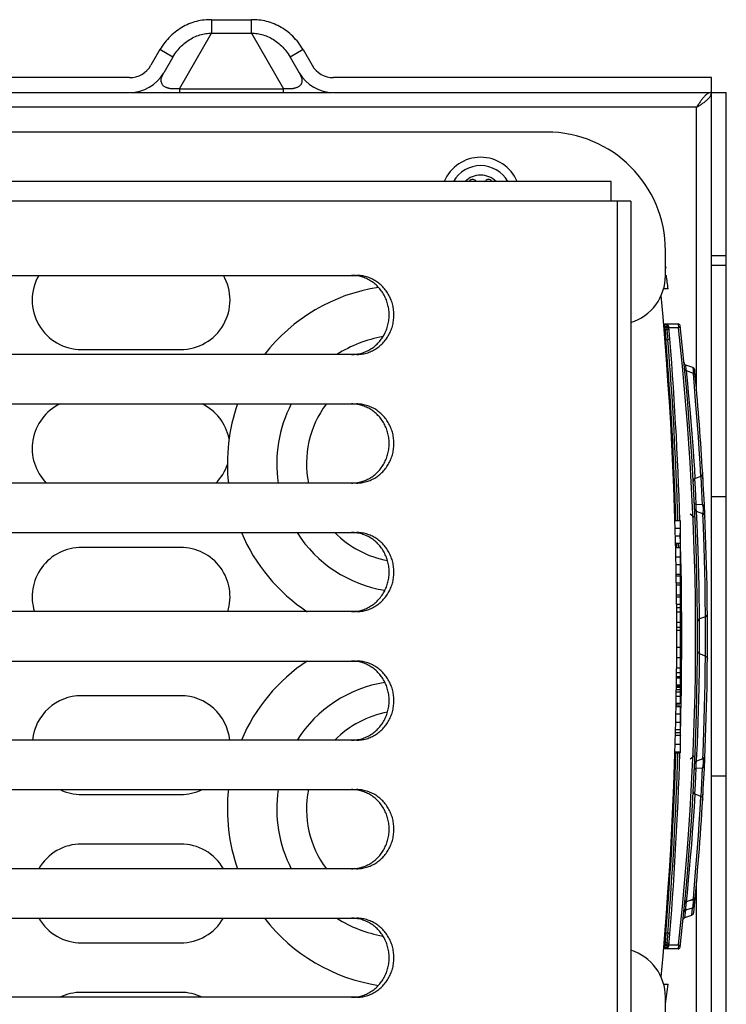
# Model space of a CAD drawing. Extents: x 0 to 594, y 0 to 420.
# Tile 23 of 55: x 279 to 293, y 368 to 388. Entities that reach past the tile are written whole.
import ezdxf

# ---------------------------------------------------------------- set-up
doc = ezdxf.new("R2010")
doc.units = 0
doc.header["$LTSCALE"] = 32.67
doc.layers.get('0').update_dxf_attribs({"linetype": 'CONTINUOUS'})
doc.layers.add('DATUM_AXIS', color=7, linetype='CONTINUOUS')
doc.layers.add('ROUNDS', color=7, linetype='CONTINUOUS')

msp = doc.modelspace()

# ---------------------------------------------------------------- linework, layer by layer
at = {"color": 7, "linetype": 'CONTINUOUS'}
for p, q in [((282.682, 387.584), (282.682, 387.312)), ((282.682, 387.584), (283.486, 387.584)), ((283.486, 387.312), (283.486, 387.584)), ((282.033, 386.187), (282.682, 387.312)), ((282.682, 387.312), (283.486, 387.312)), ((283.486, 387.312), (284.136, 386.187)), ((281.638, 386.979), (281.455, 386.662)), ((281.898, 386.829), (281.638, 386.979)), ((284.53, 386.979), (284.27, 386.829)), ((284.53, 386.979), (284.713, 386.662)), ((281.898, 386.829), (281.715, 386.512)), ((284.27, 386.829), (284.453, 386.512)), ((281.022, 386.412), (274.307, 386.412)), ((292.784, 386.412), (285.146, 386.412)), ((292.784, 337.812), (292.784, 386.412)), ((282.033, 386.187), (282.033, 386.112)), ((282.033, 386.187), (284.136, 386.187)), ((284.136, 386.112), (284.136, 386.187)), ((274.307, 386.112), (281.022, 386.112)), ((281.045, 386.112), (285.123, 386.112)), ((285.146, 386.112), (293.084, 386.112)), ((293.084, 338.112), (293.084, 386.112)), ((292.484, 385.812), (274.307, 385.812)), ((292.504, 385.843), (292.484, 385.812)), ((292.484, 385.812), (292.516, 385.832)), ((292.484, 380.078), (292.484, 385.812)), ((292.516, 385.832), (292.547, 385.852)), ((289.454, 385.312), (277.554, 385.312)), ((292.784, 382.812), (293.084, 382.812)), ((293.084, 382.612), (292.784, 382.612)), ((291.854, 382.412), (291.874, 382.412)), ((291.818, 381.432), (292.11, 381.432)), ((292.11, 381.432), (292.115, 381.352)), ((292.115, 381.352), (291.924, 381.352)), ((292.155, 381.356), (292.115, 381.352)), ((280.054, 380.912), (282.054, 380.912)), ((292.406, 380.549), (292.269, 380.599)), ((292.28, 380.479), (292.279, 380.483)), ((292.306, 380.226), (292.281, 380.479)), ((292.418, 380.429), (292.281, 380.479)), ((292.44, 380.168), (292.418, 380.429)), ((292.323, 380.043), (292.306, 380.226)), ((292.465, 379.872), (292.44, 380.168)), ((292.353, 379.707), (292.323, 380.043)), ((292.483, 379.638), (292.465, 379.872)), ((292.374, 379.459), (292.353, 379.707)), ((292.501, 379.39), (292.483, 379.638)), ((292.394, 379.206), (292.374, 379.459)), ((292.519, 379.14), (292.501, 379.39)), ((292.413, 378.964), (292.394, 379.206)), ((292.535, 378.906), (292.519, 379.14)), ((292.428, 378.745), (292.413, 378.964)), ((292.553, 378.611), (292.535, 378.906)), ((292.445, 378.487), (292.428, 378.745)), ((292.568, 378.348), (292.553, 378.611)), ((292.456, 378.307), (292.445, 378.487)), ((292.615, 378.275), (292.605, 378.445)), ((292.568, 378.348), (292.456, 378.307)), ((292.591, 378.039), (292.574, 378.348)), ((292.604, 377.774), (292.591, 378.039)), ((292.478, 377.778), (292.469, 377.952)), ((292.604, 377.774), (292.478, 377.778)), ((292.784, 377.94), (293.084, 377.94)), ((292.357, 377.59), (292.437, 377.529)), ((292.48, 377.641), (292.479, 377.65)), ((292.612, 377.592), (292.484, 377.638)), ((292.496, 377.385), (292.484, 377.638)), ((292.613, 377.614), (292.611, 377.592)), ((292.623, 377.33), (292.612, 377.592)), ((292.625, 377.584), (292.63, 377.586)), ((292.048, 377.452), (292.154, 377.452)), ((292.154, 377.452), (292.154, 376.999)), ((292.503, 377.202), (292.496, 377.385)), ((292.052, 377.303), (292.154, 377.303)), ((292.516, 376.865), (292.503, 377.202)), ((292.636, 376.919), (292.623, 377.33)), ((292.057, 377.147), (292.154, 377.147)), ((292.06, 376.999), (292.154, 376.999)), ((282.054, 376.912), (280.054, 376.912)), ((292.063, 376.912), (292.154, 376.912)), ((292.154, 376.912), (292.154, 373.76)), ((292.523, 376.617), (292.516, 376.865)), ((292.643, 376.676), (292.636, 376.919)), ((292.067, 376.723), (292.154, 376.723)), ((292.53, 376.365), (292.523, 376.617)), ((292.649, 376.425), (292.643, 376.676)), ((292.07, 376.563), (292.154, 376.563)), ((292.654, 376.182), (292.649, 376.425)), ((292.074, 376.371), (292.154, 376.371)), ((292.074, 376.339), (292.154, 376.339)), ((292.076, 376.196), (292.154, 376.196)), ((292.535, 376.124), (292.53, 376.365)), ((292.659, 375.861), (292.654, 376.182)), ((292.077, 376.152), (292.154, 376.152)), ((292.538, 375.905), (292.535, 376.124)), ((292.079, 375.952), (292.154, 375.952)), ((292.08, 375.913), (292.154, 375.913)), ((292.542, 375.646), (292.538, 375.905)), ((292.663, 375.54), (292.659, 375.861)), ((292.081, 375.76), (292.154, 375.76)), ((292.082, 375.693), (292.154, 375.693)), ((292.083, 375.61), (292.154, 375.61)), ((292.543, 375.466), (292.542, 375.646)), ((292.084, 375.397), (292.154, 375.397)), ((292.663, 375.51), (292.543, 375.466)), ((292.663, 375.51), (292.663, 375.54)), ((292.084, 375.297), (292.154, 375.297)), ((292.084, 375.238), (292.154, 375.238)), ((292.084, 374.891), (292.154, 374.891)), ((292.083, 374.684), (292.154, 374.684)), ((292.663, 374.714), (292.543, 374.758)), ((292.66, 374.451), (292.663, 374.714)), ((292.081, 374.472), (292.154, 374.472)), ((292.656, 374.155), (292.66, 374.451)), ((292.079, 374.273), (292.154, 374.273)), ((292.08, 374.302), (292.154, 374.302)), ((292.08, 374.277), (292.154, 374.277)), ((292.081, 374.383), (292.154, 374.383)), ((292.076, 374.036), (292.154, 374.036)), ((292.077, 374.086), (292.154, 374.086)), ((292.078, 374.13), (292.154, 374.13)), ((292.078, 374.127), (292.154, 374.127)), ((292.078, 374.114), (292.154, 374.114)), ((292.652, 373.92), (292.656, 374.155)), ((282.054, 373.912), (280.054, 373.912)), ((292.074, 373.903), (292.154, 373.903)), ((292.076, 373.988), (292.154, 373.988)), ((292.646, 373.671), (292.652, 373.92)), ((292.071, 373.693), (292.154, 373.693)), ((292.072, 373.76), (292.154, 373.76)), ((292.154, 373.693), (292.154, 372.754)), ((292.64, 373.422), (292.646, 373.671)), ((292.068, 373.545), (292.154, 373.545)), ((292.633, 373.189), (292.64, 373.422)), ((292.06, 373.227), (292.154, 373.227)), ((292.064, 373.376), (292.154, 373.376)), ((292.058, 373.112), (292.154, 373.112)), ((292.059, 373.17), (292.154, 373.17)), ((292.5, 372.943), (292.508, 373.152)), ((292.617, 372.751), (292.633, 373.189)), ((292.052, 372.929), (292.154, 372.929)), ((292.047, 372.754), (292.154, 372.754)), ((292.048, 372.779), (292.154, 372.779)), ((292.357, 372.634), (292.437, 372.695)), ((292.612, 372.632), (292.484, 372.586)), ((292.612, 372.632), (292.617, 372.751)), ((292.63, 372.638), (292.625, 372.64)), ((292.461, 372.12), (292.478, 372.446)), ((292.478, 372.564), (292.481, 372.584)), ((292.478, 372.446), (292.604, 372.45)), ((292.589, 372.142), (292.604, 372.45)), ((293.084, 372.284), (292.784, 372.284)), ((292.45, 371.921), (292.461, 372.12)), ((292.574, 371.875), (292.589, 372.142)), ((280.054, 371.912), (282.054, 371.912)), ((292.44, 371.663), (292.456, 371.917)), ((292.568, 371.876), (292.456, 371.917)), ((292.553, 371.613), (292.568, 371.876)), ((292.605, 371.78), (292.615, 371.95)), ((292.607, 371.819), (292.608, 371.826)), ((292.428, 371.48), (292.44, 371.663)), ((292.535, 371.317), (292.553, 371.613)), ((292.404, 371.143), (292.428, 371.48)), ((292.519, 371.083), (292.535, 371.317)), ((292.385, 370.895), (292.404, 371.143)), ((292.501, 370.833), (292.519, 371.083)), ((282.054, 370.912), (280.054, 370.912)), ((292.364, 370.643), (292.385, 370.895)), ((292.483, 370.584), (292.501, 370.833)), ((292.343, 370.401), (292.364, 370.643)), ((292.465, 370.35), (292.483, 370.584)), ((292.323, 370.182), (292.343, 370.401)), ((292.428, 369.913), (292.465, 370.35)), ((292.298, 369.923), (292.323, 370.182)), ((292.484, 338.412), (292.484, 370.146)), ((292.281, 369.745), (292.298, 369.923)), ((292.418, 369.795), (292.428, 369.913)), ((292.265, 369.584), (292.401, 369.62)), ((292.418, 369.795), (292.281, 369.745)), ((292.281, 369.719), (292.287, 369.748)), ((292.41, 369.781), (292.289, 369.748)), ((292.386, 369.475), (292.401, 369.62)), ((292.411, 369.792), (292.41, 369.781)), ((292.249, 369.425), (292.265, 369.584)), ((292.249, 369.425), (292.387, 369.475)), ((280.054, 368.912), (282.054, 368.912)), ((291.925, 368.872), (292.115, 368.872)), ((292.115, 368.872), (292.11, 368.792)), ((292.115, 368.872), (292.155, 368.868)), ((292.11, 368.792), (291.818, 368.792)), ((282.054, 367.912), (280.054, 367.912)), ((291.857, 367.678), (291.854, 367.678))]:
    msp.add_line(p, q, dxfattribs=at)
for points in [[(282.682, 387.584), (282.644, 387.584), (282.606, 387.583), (282.568, 387.581), (282.529, 387.577), (282.491, 387.572), (282.452, 387.566), (282.414, 387.558), (282.375, 387.549), (282.337, 387.538), (282.299, 387.526), (282.262, 387.512), (282.224, 387.498), (282.187, 387.482), (282.15, 387.464), (282.114, 387.445), (282.078, 387.425), (282.043, 387.403), (282.009, 387.381), (281.975, 387.356), (281.942, 387.331), (281.909, 387.304), (281.878, 387.277), (281.847, 387.248), (281.817, 387.218), (281.788, 387.186), (281.761, 387.154), (281.734, 387.121), (281.708, 387.087), (281.684, 387.052), (281.661, 387.016), (281.638, 386.979)], [(284.53, 386.979), (284.508, 387.016), (284.485, 387.052), (284.46, 387.087), (284.435, 387.121), (284.408, 387.154), (284.38, 387.186), (284.351, 387.218), (284.321, 387.248), (284.291, 387.277), (284.259, 387.304), (284.227, 387.331), (284.194, 387.356), (284.16, 387.381), (284.125, 387.403), (284.09, 387.425), (284.054, 387.445), (284.018, 387.464), (283.981, 387.482), (283.944, 387.498), (283.907, 387.512), (283.869, 387.526), (283.831, 387.538), (283.793, 387.549), (283.755, 387.558), (283.716, 387.566), (283.678, 387.572), (283.639, 387.577), (283.601, 387.581), (283.562, 387.583), (283.524, 387.584), (283.486, 387.584)], [(281.898, 386.829), (281.917, 386.86), (281.937, 386.891), (281.957, 386.92), (281.979, 386.949), (282.002, 386.977), (282.025, 387.004), (282.049, 387.03), (282.074, 387.055), (282.1, 387.079), (282.127, 387.101), (282.154, 387.123), (282.181, 387.144), (282.209, 387.163), (282.238, 387.181), (282.267, 387.199), (282.296, 387.214), (282.325, 387.229), (282.355, 387.243), (282.385, 387.255), (282.415, 387.266), (282.445, 387.276), (282.475, 387.284), (282.505, 387.292), (282.535, 387.298), (282.564, 387.303), (282.594, 387.307), (282.624, 387.31), (282.653, 387.311), (282.682, 387.312)], [(283.486, 387.312), (283.515, 387.311), (283.545, 387.31), (283.574, 387.307), (283.604, 387.303), (283.634, 387.298), (283.664, 387.292), (283.694, 387.284), (283.724, 387.276), (283.754, 387.266), (283.784, 387.255), (283.814, 387.243), (283.843, 387.229), (283.873, 387.214), (283.902, 387.199), (283.931, 387.181), (283.959, 387.163), (283.987, 387.144), (284.015, 387.123), (284.042, 387.101), (284.068, 387.079), (284.094, 387.055), (284.119, 387.03), (284.143, 387.004), (284.167, 386.977), (284.189, 386.949), (284.211, 386.92), (284.232, 386.891), (284.251, 386.86), (284.27, 386.829)], [(282.033, 386.187), (282.021, 386.186), (282.01, 386.185), (281.999, 386.184), (281.989, 386.184), (281.978, 386.183), (281.968, 386.183), (281.958, 386.183), (281.949, 386.183), (281.939, 386.183), (281.93, 386.183), (281.921, 386.183), (281.912, 386.183), (281.902, 386.184), (281.893, 386.184), (281.884, 386.185), (281.875, 386.186), (281.866, 386.187), (281.856, 386.188), (281.847, 386.189), (281.837, 386.191), (281.828, 386.192), (281.818, 386.195), (281.808, 386.197), (281.798, 386.2), (281.788, 386.203), (281.778, 386.206), (281.767, 386.21), (281.757, 386.214), (281.746, 386.22), (281.736, 386.225), (281.725, 386.232), (281.715, 386.24), (281.705, 386.249), (281.695, 386.259), (281.687, 386.27), (281.679, 386.283), (281.672, 386.298), (281.667, 386.315), (281.663, 386.334), (281.663, 386.356), (281.665, 386.38), (281.67, 386.408), (281.68, 386.439), (281.695, 386.474), (281.715, 386.512)], [(284.453, 386.512), (284.473, 386.474), (284.488, 386.439), (284.498, 386.408), (284.504, 386.38), (284.506, 386.356), (284.505, 386.334), (284.502, 386.315), (284.496, 386.298), (284.49, 386.283), (284.482, 386.27), (284.473, 386.259), (284.463, 386.249), (284.453, 386.24), (284.443, 386.232), (284.433, 386.225), (284.422, 386.22), (284.412, 386.214), (284.401, 386.21), (284.391, 386.206), (284.381, 386.203), (284.37, 386.2), (284.36, 386.197), (284.35, 386.195), (284.341, 386.192), (284.331, 386.191), (284.321, 386.189), (284.312, 386.188), (284.303, 386.187), (284.294, 386.186), (284.284, 386.185), (284.275, 386.184), (284.266, 386.184), (284.257, 386.183), (284.248, 386.183), (284.238, 386.183), (284.229, 386.183), (284.219, 386.183), (284.21, 386.183), (284.2, 386.183), (284.19, 386.183), (284.18, 386.184), (284.169, 386.184), (284.158, 386.185), (284.147, 386.186), (284.136, 386.187)], [(292.784, 386.112), (292.774, 386.112), (292.764, 386.11), (292.754, 386.108), (292.744, 386.105), (292.734, 386.102), (292.724, 386.097), (292.714, 386.092), (292.704, 386.086), (292.694, 386.079), (292.684, 386.072), (292.674, 386.064), (292.664, 386.055), (292.654, 386.045), (292.644, 386.035), (292.634, 386.024), (292.624, 386.013), (292.614, 386.001), (292.604, 385.988), (292.594, 385.975), (292.584, 385.962), (292.574, 385.948), (292.564, 385.934), (292.554, 385.92), (292.544, 385.905), (292.534, 385.89), (292.524, 385.874), (292.504, 385.843)], [(292.547, 385.852), (292.562, 385.862), (292.577, 385.872), (292.592, 385.882), (292.606, 385.892), (292.62, 385.902), (292.634, 385.912), (292.648, 385.922), (292.66, 385.932), (292.673, 385.942), (292.685, 385.952), (292.696, 385.962), (292.707, 385.972), (292.717, 385.982), (292.727, 385.992), (292.736, 386.002), (292.744, 386.012), (292.751, 386.022), (292.758, 386.032), (292.764, 386.042), (292.769, 386.052), (292.774, 386.062), (292.778, 386.072), (292.78, 386.082), (292.783, 386.092), (292.784, 386.102), (292.784, 386.112)], [(292.279, 380.483), (292.274, 380.513), (292.27, 380.539), (292.268, 380.56), (292.266, 380.577), (292.266, 380.59), (292.267, 380.597), (292.269, 380.599)], [(292.281, 380.479), (292.261, 380.49), (292.248, 380.508), (292.241, 380.53)], [(292.406, 380.549), (292.411, 380.539), (292.415, 380.512), (292.417, 380.472), (292.419, 380.429)], [(292.418, 380.429), (292.437, 380.418), (292.45, 380.4), (292.457, 380.378)], [(292.568, 378.348), (292.589, 378.361), (292.603, 378.383), (292.607, 378.408)], [(292.608, 378.398), (292.606, 378.409), (292.603, 378.419)], [(292.456, 378.307), (292.434, 378.294), (292.42, 378.273), (292.416, 378.247)], [(292.469, 377.952), (292.461, 378.104), (292.45, 378.303)], [(292.478, 377.778), (292.458, 377.787), (292.444, 377.802), (292.439, 377.82)], [(292.479, 377.65), (292.477, 377.674), (292.475, 377.697), (292.475, 377.719), (292.475, 377.74), (292.476, 377.76), (292.478, 377.778)], [(292.643, 377.732), (292.638, 377.75), (292.624, 377.765), (292.604, 377.774)], [(292.604, 377.774), (292.61, 377.74), (292.614, 377.7), (292.615, 377.656), (292.613, 377.614)], [(292.484, 377.638), (292.464, 377.65), (292.45, 377.669), (292.445, 377.692)], [(292.612, 377.592), (292.632, 377.58), (292.646, 377.561), (292.652, 377.538)], [(292.63, 377.586), (292.644, 377.601), (292.648, 377.618)], [(292.543, 375.466), (292.522, 375.454), (292.508, 375.434), (292.503, 375.41)], [(292.542, 374.758), (292.543, 374.959), (292.542, 375.466)], [(292.663, 375.51), (292.683, 375.523), (292.697, 375.543), (292.702, 375.567)], [(292.663, 374.714), (292.664, 374.966), (292.664, 375.254), (292.663, 375.51)], [(292.543, 374.758), (292.522, 374.77), (292.508, 374.79), (292.503, 374.814)], [(292.54, 374.465), (292.542, 374.622), (292.543, 374.758)], [(292.663, 374.714), (292.683, 374.701), (292.697, 374.681), (292.702, 374.657)], [(292.508, 373.152), (292.516, 373.377), (292.524, 373.616), (292.529, 373.836), (292.534, 374.069), (292.54, 374.465)], [(292.484, 372.586), (292.485, 372.609), (292.5, 372.943)], [(292.61, 372.632), (292.614, 372.599), (292.615, 372.545), (292.611, 372.492), (292.604, 372.45)], [(292.612, 372.632), (292.632, 372.644), (292.646, 372.663), (292.652, 372.686)], [(292.648, 372.606), (292.644, 372.623), (292.63, 372.638)], [(292.439, 372.404), (292.444, 372.422), (292.458, 372.436), (292.478, 372.446)], [(292.484, 372.586), (292.464, 372.574), (292.45, 372.555), (292.445, 372.532)], [(292.478, 372.446), (292.475, 372.481), (292.475, 372.52), (292.478, 372.564)], [(292.604, 372.45), (292.624, 372.459), (292.637, 372.474), (292.643, 372.492)], [(292.456, 371.917), (292.434, 371.93), (292.42, 371.951), (292.416, 371.976)], [(292.568, 371.876), (292.589, 371.863), (292.603, 371.841), (292.607, 371.816)], [(292.418, 369.795), (292.437, 369.806), (292.45, 369.824), (292.457, 369.846)], [(292.281, 369.745), (292.261, 369.734), (292.248, 369.716), (292.241, 369.694)], [(292.267, 369.753), (292.253, 369.759), (292.248, 369.766)], [(292.265, 369.584), (292.263, 369.59), (292.263, 369.601), (292.263, 369.614), (292.265, 369.63), (292.267, 369.648), (292.271, 369.669), (292.275, 369.693), (292.281, 369.719)], [(292.41, 369.781), (292.412, 369.728), (292.411, 369.68), (292.407, 369.643), (292.401, 369.62)], [(292.401, 369.62), (292.42, 369.631), (292.433, 369.648), (292.44, 369.67)], [(292.449, 369.763), (292.444, 369.769), (292.431, 369.776), (292.41, 369.781)], [(292.209, 369.375), (292.212, 369.386), (292.216, 369.397), (292.223, 369.407), (292.231, 369.415), (292.24, 369.421), (292.248, 369.425)], [(292.226, 369.535), (292.232, 369.555), (292.246, 369.573), (292.265, 369.584)], [(292.386, 369.475), (292.395, 369.479), (292.404, 369.485), (292.412, 369.494), (292.419, 369.503), (292.423, 369.514), (292.426, 369.525)]]:
    msp.add_lwpolyline(points, dxfattribs=at)
for centre, radius, start, end in [((281.022, 386.912), 0.5, 270, 330), ((285.146, 386.912), 0.5, 210, 270), ((281.022, 386.912), 0.8, 270, 330), ((285.146, 386.912), 0.8, 210, 270), ((289.454, 382.912), 2.4, 0, 90), ((288.118, 384.002), 0.8, 22.799, 157.201), ((287.96, 384.276), 0.079, 43.6336, 90), ((288.276, 384.276), 0.079, 90, 136.3664), ((280.054, 381.912), 1, 149.9689, 270), ((282.054, 381.912), 1, 270, 30.0311), ((236.352, 375.11), 56, 7.2137, 7.4924), ((292.11, 381.392), 0.04, 6.4469, 90), ((236.534, 375.112), 55.97, 353.5531, 6.4469), ((236.534, 375.112), 55.93, 353.5943, 6.4057), ((292.289, 380.655), 0.06, 185.678, 250), ((292.386, 380.493), 0.06, 5.5029, 70), ((236.534, 375.112), 56.17, 5.3811, 5.5029), ((236.534, 375.112), 56.17, 3.364, 5.3799), ((280.054, 378.912), 1, 115.7849, 224.4847), ((282.054, 378.912), 1, 11.3435, 64.2151), ((282.054, 378.912), 1, 315.5153, 341.2767), ((236.534, 375.112), 56.17, 356.6464, 3.3536), ((280.054, 375.912), 1, 90, 197.4738), ((282.054, 375.912), 1, 342.5262, 90), ((280.054, 372.912), 1, 90, 174.2589), ((282.054, 372.912), 1, 5.7411, 90), ((280.054, 372.912), 1, 244.2151, 270), ((282.054, 372.912), 1, 270, 295.7849), ((236.534, 375.112), 56.17, 354.2922, 356.636), ((280.054, 369.912), 1, 90, 149.9689), ((282.054, 369.912), 1, 30.0311, 90), ((280.054, 369.912), 1, 210.0311, 270), ((282.054, 369.912), 1, 270, 329.9689), ((292.289, 369.569), 0.06, 152.8814, 174.3219), ((292.11, 368.832), 0.04, 270, 353.5531), ((236.352, 375.11), 56, 352.3736, 352.7863), ((280.054, 366.912), 1, 90, 115.7849), ((282.054, 366.912), 1, 64.2151, 90)]:
    msp.add_arc(centre, radius, start, end, dxfattribs=at)
at = {"layer": 'DATUM_AXIS', "color": 7, "linetype": 'CONTINUOUS'}
for p, q in [((290.754, 384.312), (271.054, 384.312)), ((290.754, 383.912), (290.754, 384.312)), ((291.154, 383.912), (270.958, 383.912)), ((290.883, 340.312), (290.883, 383.912)), ((291.154, 383.912), (291.154, 340.312)), ((291.854, 382.593), (291.86, 382.562)), ((291.854, 382.562), (291.86, 382.562)), ((276.141, 382.412), (285.609, 382.412)), ((285.614, 382.405), (285.589, 382.408)), ((285.609, 380.812), (276.141, 380.812)), ((285.589, 380.816), (285.614, 380.819)), ((276.141, 379.812), (285.609, 379.812)), ((285.614, 379.805), (285.589, 379.808)), ((285.609, 378.212), (276.141, 378.212)), ((285.589, 378.216), (285.614, 378.219)), ((276.141, 377.212), (285.609, 377.212)), ((285.614, 377.205), (285.589, 377.208)), ((285.609, 375.612), (276.141, 375.612)), ((285.589, 375.616), (285.614, 375.619)), ((276.141, 374.612), (285.609, 374.612)), ((285.614, 374.605), (285.589, 374.608)), ((285.609, 373.012), (276.141, 373.012)), ((285.589, 373.016), (285.614, 373.019)), ((276.141, 372.012), (285.609, 372.012)), ((285.614, 372.005), (285.589, 372.008)), ((285.609, 370.412), (276.141, 370.412)), ((285.589, 370.416), (285.614, 370.419)), ((276.141, 369.412), (285.609, 369.412)), ((285.614, 369.405), (285.589, 369.408)), ((285.589, 367.816), (285.614, 367.819)), ((285.609, 367.812), (276.141, 367.812))]:
    msp.add_line(p, q, dxfattribs=at)
for points in [[(285.589, 382.408), (285.564, 382.41), (285.538, 382.412), (285.512, 382.412)], [(285.609, 380.812), (285.635, 380.812), (285.66, 380.814), (285.686, 380.816), (285.711, 380.819), (285.736, 380.823), (285.761, 380.828), (285.786, 380.834), (285.811, 380.841), (285.836, 380.849), (285.86, 380.857), (285.884, 380.867), (285.908, 380.877), (285.931, 380.888), (285.954, 380.9), (285.977, 380.913), (285.999, 380.926), (286.02, 380.94), (286.042, 380.955), (286.062, 380.971), (286.083, 380.988), (286.102, 381.005), (286.121, 381.023), (286.14, 381.042), (286.158, 381.061), (286.175, 381.081), (286.192, 381.101), (286.208, 381.122), (286.223, 381.144), (286.238, 381.166), (286.252, 381.189), (286.265, 381.212), (286.277, 381.236), (286.289, 381.26), (286.3, 381.284), (286.31, 381.309), (286.319, 381.334), (286.328, 381.36), (286.335, 381.385), (286.342, 381.411), (286.348, 381.438), (286.353, 381.464), (286.358, 381.491), (286.361, 381.518), (286.364, 381.545), (286.365, 381.571), (286.366, 381.598), (286.366, 381.626), (286.365, 381.653), (286.364, 381.679), (286.361, 381.706), (286.358, 381.733), (286.353, 381.76), (286.348, 381.786), (286.342, 381.813), (286.335, 381.839), (286.328, 381.864), (286.319, 381.89), (286.31, 381.915), (286.3, 381.94), (286.289, 381.964), (286.277, 381.988), (286.265, 382.012), (286.252, 382.035), (286.238, 382.058), (286.223, 382.08), (286.208, 382.102), (286.192, 382.123), (286.175, 382.143), (286.158, 382.163), (286.14, 382.182), (286.121, 382.201), (286.102, 382.219), (286.083, 382.236), (286.062, 382.253), (286.042, 382.269), (286.02, 382.284), (285.999, 382.298), (285.977, 382.311), (285.954, 382.324), (285.931, 382.336), (285.908, 382.347), (285.884, 382.357), (285.86, 382.367), (285.836, 382.375), (285.811, 382.383), (285.786, 382.39), (285.761, 382.396), (285.736, 382.401), (285.711, 382.405), (285.686, 382.408), (285.66, 382.41), (285.635, 382.412), (285.609, 382.412)], [(285.614, 380.819), (285.64, 380.823), (285.665, 380.828), (285.69, 380.834), (285.715, 380.841), (285.739, 380.849), (285.763, 380.857), (285.787, 380.867), (285.811, 380.877), (285.834, 380.888), (285.857, 380.9), (285.88, 380.913), (285.902, 380.926), (285.924, 380.94), (285.945, 380.955), (285.966, 380.971), (285.986, 380.988), (286.006, 381.005), (286.025, 381.023), (286.043, 381.042), (286.061, 381.061), (286.079, 381.081), (286.095, 381.101), (286.111, 381.122), (286.127, 381.144), (286.141, 381.166), (286.155, 381.189), (286.168, 381.212), (286.181, 381.236), (286.192, 381.26), (286.203, 381.284), (286.213, 381.309), (286.223, 381.334), (286.231, 381.36), (286.239, 381.385), (286.246, 381.411), (286.252, 381.438), (286.257, 381.464), (286.261, 381.491), (286.265, 381.518), (286.267, 381.545), (286.269, 381.571), (286.27, 381.598), (286.27, 381.626), (286.269, 381.653), (286.267, 381.679), (286.265, 381.706), (286.261, 381.733), (286.257, 381.76), (286.252, 381.786), (286.246, 381.813), (286.239, 381.839), (286.231, 381.864), (286.223, 381.89), (286.213, 381.915), (286.203, 381.94), (286.192, 381.964), (286.181, 381.988), (286.168, 382.012), (286.155, 382.035), (286.141, 382.058), (286.127, 382.08), (286.111, 382.102), (286.095, 382.123), (286.079, 382.143), (286.061, 382.163), (286.043, 382.182), (286.025, 382.201), (286.006, 382.219), (285.986, 382.236), (285.966, 382.253), (285.945, 382.269), (285.924, 382.284), (285.902, 382.298), (285.88, 382.311), (285.857, 382.324), (285.834, 382.336), (285.811, 382.347), (285.787, 382.357), (285.763, 382.367), (285.739, 382.375), (285.715, 382.383), (285.69, 382.39), (285.665, 382.396), (285.64, 382.401), (285.614, 382.405)], [(285.512, 380.812), (285.538, 380.812), (285.564, 380.814), (285.589, 380.816)], [(285.589, 379.808), (285.564, 379.81), (285.538, 379.812), (285.512, 379.812)], [(285.609, 378.212), (285.635, 378.212), (285.66, 378.214), (285.686, 378.216), (285.711, 378.219), (285.736, 378.223), (285.761, 378.228), (285.786, 378.234), (285.811, 378.241), (285.836, 378.249), (285.86, 378.257), (285.884, 378.267), (285.908, 378.277), (285.931, 378.288), (285.954, 378.3), (285.977, 378.313), (285.999, 378.326), (286.02, 378.34), (286.042, 378.355), (286.062, 378.371), (286.083, 378.388), (286.102, 378.405), (286.121, 378.423), (286.14, 378.442), (286.158, 378.461), (286.175, 378.481), (286.192, 378.501), (286.208, 378.522), (286.223, 378.544), (286.238, 378.566), (286.252, 378.589), (286.265, 378.612), (286.277, 378.636), (286.289, 378.66), (286.3, 378.684), (286.31, 378.709), (286.319, 378.734), (286.328, 378.76), (286.335, 378.785), (286.342, 378.811), (286.348, 378.838), (286.353, 378.864), (286.358, 378.891), (286.361, 378.918), (286.364, 378.945), (286.365, 378.971), (286.366, 378.998), (286.366, 379.026), (286.365, 379.053), (286.364, 379.079), (286.361, 379.106), (286.358, 379.133), (286.353, 379.16), (286.348, 379.186), (286.342, 379.213), (286.335, 379.239), (286.328, 379.264), (286.319, 379.29), (286.31, 379.315), (286.3, 379.34), (286.289, 379.364), (286.277, 379.388), (286.265, 379.412), (286.252, 379.435), (286.238, 379.458), (286.223, 379.48), (286.208, 379.502), (286.192, 379.523), (286.175, 379.543), (286.158, 379.563), (286.14, 379.582), (286.121, 379.601), (286.102, 379.619), (286.083, 379.636), (286.062, 379.653), (286.042, 379.669), (286.02, 379.684), (285.999, 379.698), (285.977, 379.711), (285.954, 379.724), (285.931, 379.736), (285.908, 379.747), (285.884, 379.757), (285.86, 379.767), (285.836, 379.775), (285.811, 379.783), (285.786, 379.79), (285.761, 379.796), (285.736, 379.801), (285.711, 379.805), (285.686, 379.808), (285.66, 379.81), (285.635, 379.812), (285.609, 379.812)], [(285.614, 378.219), (285.64, 378.223), (285.665, 378.228), (285.69, 378.234), (285.715, 378.241), (285.739, 378.249), (285.763, 378.257), (285.787, 378.267), (285.811, 378.277), (285.834, 378.288), (285.857, 378.3), (285.88, 378.313), (285.902, 378.326), (285.924, 378.34), (285.945, 378.355), (285.966, 378.371), (285.986, 378.388), (286.006, 378.405), (286.025, 378.423), (286.043, 378.442), (286.061, 378.461), (286.079, 378.481), (286.095, 378.501), (286.111, 378.522), (286.127, 378.544), (286.141, 378.566), (286.155, 378.589), (286.168, 378.612), (286.181, 378.636), (286.192, 378.66), (286.203, 378.684), (286.213, 378.709), (286.223, 378.734), (286.231, 378.76), (286.239, 378.785), (286.246, 378.811), (286.252, 378.838), (286.257, 378.864), (286.261, 378.891), (286.265, 378.918), (286.267, 378.945), (286.269, 378.971), (286.27, 378.998), (286.27, 379.026), (286.269, 379.053), (286.267, 379.079), (286.265, 379.106), (286.261, 379.133), (286.257, 379.16), (286.252, 379.186), (286.246, 379.213), (286.239, 379.239), (286.231, 379.264), (286.223, 379.29), (286.213, 379.315), (286.203, 379.34), (286.192, 379.364), (286.181, 379.388), (286.168, 379.412), (286.155, 379.435), (286.141, 379.458), (286.127, 379.48), (286.111, 379.502), (286.095, 379.523), (286.079, 379.543), (286.061, 379.563), (286.043, 379.582), (286.025, 379.601), (286.006, 379.619), (285.986, 379.636), (285.966, 379.653), (285.945, 379.669), (285.924, 379.684), (285.902, 379.698), (285.88, 379.711), (285.857, 379.724), (285.834, 379.736), (285.811, 379.747), (285.787, 379.757), (285.763, 379.767), (285.739, 379.775), (285.715, 379.783), (285.69, 379.79), (285.665, 379.796), (285.64, 379.801), (285.614, 379.805)], [(285.512, 378.212), (285.538, 378.212), (285.564, 378.214), (285.589, 378.216)], [(285.589, 377.208), (285.564, 377.21), (285.538, 377.212), (285.512, 377.212)], [(285.609, 375.612), (285.635, 375.612), (285.66, 375.614), (285.686, 375.616), (285.711, 375.619), (285.736, 375.623), (285.761, 375.628), (285.786, 375.634), (285.811, 375.641), (285.836, 375.649), (285.86, 375.657), (285.884, 375.667), (285.908, 375.677), (285.931, 375.688), (285.954, 375.7), (285.977, 375.713), (285.999, 375.726), (286.02, 375.74), (286.042, 375.755), (286.062, 375.771), (286.083, 375.788), (286.102, 375.805), (286.121, 375.823), (286.14, 375.842), (286.158, 375.861), (286.175, 375.881), (286.192, 375.901), (286.208, 375.922), (286.223, 375.944), (286.238, 375.966), (286.252, 375.989), (286.265, 376.012), (286.277, 376.036), (286.289, 376.06), (286.3, 376.084), (286.31, 376.109), (286.319, 376.134), (286.328, 376.16), (286.335, 376.185), (286.342, 376.211), (286.348, 376.238), (286.353, 376.264), (286.358, 376.291), (286.361, 376.318), (286.364, 376.345), (286.365, 376.371), (286.366, 376.398), (286.366, 376.426), (286.365, 376.453), (286.364, 376.479), (286.361, 376.506), (286.358, 376.533), (286.353, 376.56), (286.348, 376.586), (286.342, 376.613), (286.335, 376.639), (286.328, 376.664), (286.319, 376.69), (286.31, 376.715), (286.3, 376.74), (286.289, 376.764), (286.277, 376.788), (286.265, 376.812), (286.252, 376.835), (286.238, 376.858), (286.223, 376.88), (286.208, 376.902), (286.192, 376.923), (286.175, 376.943), (286.158, 376.963), (286.14, 376.982), (286.121, 377.001), (286.102, 377.019), (286.083, 377.036), (286.062, 377.053), (286.042, 377.069), (286.02, 377.084), (285.999, 377.098), (285.977, 377.111), (285.954, 377.124), (285.931, 377.136), (285.908, 377.147), (285.884, 377.157), (285.86, 377.167), (285.836, 377.175), (285.811, 377.183), (285.786, 377.19), (285.761, 377.196), (285.736, 377.201), (285.711, 377.205), (285.686, 377.208), (285.66, 377.21), (285.635, 377.212), (285.609, 377.212)], [(285.614, 375.619), (285.64, 375.623), (285.665, 375.628), (285.69, 375.634), (285.715, 375.641), (285.739, 375.649), (285.763, 375.657), (285.787, 375.667), (285.811, 375.677), (285.834, 375.688), (285.857, 375.7), (285.88, 375.713), (285.902, 375.726), (285.924, 375.74), (285.945, 375.755), (285.966, 375.771), (285.986, 375.788), (286.006, 375.805), (286.025, 375.823), (286.043, 375.842), (286.061, 375.861), (286.079, 375.881), (286.095, 375.901), (286.111, 375.922), (286.127, 375.944), (286.141, 375.966), (286.155, 375.989), (286.168, 376.012), (286.181, 376.036), (286.192, 376.06), (286.203, 376.084), (286.213, 376.109), (286.223, 376.134), (286.231, 376.16), (286.239, 376.185), (286.246, 376.211), (286.252, 376.238), (286.257, 376.264), (286.261, 376.291), (286.265, 376.318), (286.267, 376.345), (286.269, 376.371), (286.27, 376.398), (286.27, 376.426), (286.269, 376.453), (286.267, 376.479), (286.265, 376.506), (286.261, 376.533), (286.257, 376.56), (286.252, 376.586), (286.246, 376.613), (286.239, 376.639), (286.231, 376.664), (286.223, 376.69), (286.213, 376.715), (286.203, 376.74), (286.192, 376.764), (286.181, 376.788), (286.168, 376.812), (286.155, 376.835), (286.141, 376.858), (286.127, 376.88), (286.111, 376.902), (286.095, 376.923), (286.079, 376.943), (286.061, 376.963), (286.043, 376.982), (286.025, 377.001), (286.006, 377.019), (285.986, 377.036), (285.966, 377.053), (285.945, 377.069), (285.924, 377.084), (285.902, 377.098), (285.88, 377.111), (285.857, 377.124), (285.834, 377.136), (285.811, 377.147), (285.787, 377.157), (285.763, 377.167), (285.739, 377.175), (285.715, 377.183), (285.69, 377.19), (285.665, 377.196), (285.64, 377.201), (285.614, 377.205)], [(285.512, 375.612), (285.538, 375.612), (285.564, 375.614), (285.589, 375.616)], [(285.589, 374.608), (285.564, 374.61), (285.538, 374.612), (285.512, 374.612)], [(285.609, 373.012), (285.635, 373.012), (285.66, 373.014), (285.686, 373.016), (285.711, 373.019), (285.736, 373.023), (285.761, 373.028), (285.786, 373.034), (285.811, 373.041), (285.836, 373.049), (285.86, 373.057), (285.884, 373.067), (285.908, 373.077), (285.931, 373.088), (285.954, 373.1), (285.977, 373.113), (285.999, 373.126), (286.02, 373.14), (286.042, 373.155), (286.062, 373.171), (286.083, 373.188), (286.102, 373.205), (286.121, 373.223), (286.14, 373.242), (286.158, 373.261), (286.175, 373.281), (286.192, 373.301), (286.208, 373.322), (286.223, 373.344), (286.238, 373.366), (286.252, 373.389), (286.265, 373.412), (286.277, 373.436), (286.289, 373.46), (286.3, 373.484), (286.31, 373.509), (286.319, 373.534), (286.328, 373.56), (286.335, 373.585), (286.342, 373.611), (286.348, 373.638), (286.353, 373.664), (286.358, 373.691), (286.361, 373.718), (286.364, 373.745), (286.365, 373.771), (286.366, 373.798), (286.366, 373.826), (286.365, 373.853), (286.364, 373.879), (286.361, 373.906), (286.358, 373.933), (286.353, 373.96), (286.348, 373.986), (286.342, 374.013), (286.335, 374.039), (286.328, 374.064), (286.319, 374.09), (286.31, 374.115), (286.3, 374.14), (286.289, 374.164), (286.277, 374.188), (286.265, 374.212), (286.252, 374.235), (286.238, 374.258), (286.223, 374.28), (286.208, 374.302), (286.192, 374.323), (286.175, 374.343), (286.158, 374.363), (286.14, 374.382), (286.121, 374.401), (286.102, 374.419), (286.083, 374.436), (286.062, 374.453), (286.042, 374.469), (286.02, 374.484), (285.999, 374.498), (285.977, 374.511), (285.954, 374.524), (285.931, 374.536), (285.908, 374.547), (285.884, 374.557), (285.86, 374.567), (285.836, 374.575), (285.811, 374.583), (285.786, 374.59), (285.761, 374.596), (285.736, 374.601), (285.711, 374.605), (285.686, 374.608), (285.66, 374.61), (285.635, 374.612), (285.609, 374.612)], [(285.614, 373.019), (285.64, 373.023), (285.665, 373.028), (285.69, 373.034), (285.715, 373.041), (285.739, 373.049), (285.763, 373.057), (285.787, 373.067), (285.811, 373.077), (285.834, 373.088), (285.857, 373.1), (285.88, 373.113), (285.902, 373.126), (285.924, 373.14), (285.945, 373.155), (285.966, 373.171), (285.986, 373.188), (286.006, 373.205), (286.025, 373.223), (286.043, 373.242), (286.061, 373.261), (286.079, 373.281), (286.095, 373.301), (286.111, 373.322), (286.127, 373.344), (286.141, 373.366), (286.155, 373.389), (286.168, 373.412), (286.181, 373.436), (286.192, 373.46), (286.203, 373.484), (286.213, 373.509), (286.223, 373.534), (286.231, 373.56), (286.239, 373.585), (286.246, 373.611), (286.252, 373.638), (286.257, 373.664), (286.261, 373.691), (286.265, 373.718), (286.267, 373.745), (286.269, 373.771), (286.27, 373.798), (286.27, 373.826), (286.269, 373.853), (286.267, 373.879), (286.265, 373.906), (286.261, 373.933), (286.257, 373.96), (286.252, 373.986), (286.246, 374.013), (286.239, 374.039), (286.231, 374.064), (286.223, 374.09), (286.213, 374.115), (286.203, 374.14), (286.192, 374.164), (286.181, 374.188), (286.168, 374.212), (286.155, 374.235), (286.141, 374.258), (286.127, 374.28), (286.111, 374.302), (286.095, 374.323), (286.079, 374.343), (286.061, 374.363), (286.043, 374.382), (286.025, 374.401), (286.006, 374.419), (285.986, 374.436), (285.966, 374.453), (285.945, 374.469), (285.924, 374.484), (285.902, 374.498), (285.88, 374.511), (285.857, 374.524), (285.834, 374.536), (285.811, 374.547), (285.787, 374.557), (285.763, 374.567), (285.739, 374.575), (285.715, 374.583), (285.69, 374.59), (285.665, 374.596), (285.64, 374.601), (285.614, 374.605)], [(285.512, 373.012), (285.538, 373.012), (285.564, 373.014), (285.589, 373.016)], [(285.589, 372.008), (285.564, 372.01), (285.538, 372.012), (285.512, 372.012)], [(285.609, 370.412), (285.635, 370.412), (285.66, 370.414), (285.686, 370.416), (285.711, 370.419), (285.736, 370.423), (285.761, 370.428), (285.786, 370.434), (285.811, 370.441), (285.836, 370.449), (285.86, 370.457), (285.884, 370.467), (285.908, 370.477), (285.931, 370.488), (285.954, 370.5), (285.977, 370.513), (285.999, 370.526), (286.02, 370.54), (286.042, 370.555), (286.062, 370.571), (286.083, 370.588), (286.102, 370.605), (286.121, 370.623), (286.14, 370.642), (286.158, 370.661), (286.175, 370.681), (286.192, 370.701), (286.208, 370.722), (286.223, 370.744), (286.238, 370.766), (286.252, 370.789), (286.265, 370.812), (286.277, 370.836), (286.289, 370.86), (286.3, 370.884), (286.31, 370.909), (286.319, 370.934), (286.328, 370.96), (286.335, 370.985), (286.342, 371.011), (286.348, 371.038), (286.353, 371.064), (286.358, 371.091), (286.361, 371.118), (286.364, 371.145), (286.365, 371.171), (286.366, 371.198), (286.366, 371.226), (286.365, 371.253), (286.364, 371.279), (286.361, 371.306), (286.358, 371.333), (286.353, 371.36), (286.348, 371.386), (286.342, 371.413), (286.335, 371.439), (286.328, 371.464), (286.319, 371.49), (286.31, 371.515), (286.3, 371.54), (286.289, 371.564), (286.277, 371.588), (286.265, 371.612), (286.252, 371.635), (286.238, 371.658), (286.223, 371.68), (286.208, 371.702), (286.192, 371.723), (286.175, 371.743), (286.158, 371.763), (286.14, 371.782), (286.121, 371.801), (286.102, 371.819), (286.083, 371.836), (286.062, 371.853), (286.042, 371.869), (286.02, 371.884), (285.999, 371.898), (285.977, 371.911), (285.954, 371.924), (285.931, 371.936), (285.908, 371.947), (285.884, 371.957), (285.86, 371.967), (285.836, 371.975), (285.811, 371.983), (285.786, 371.99), (285.761, 371.996), (285.736, 372.001), (285.711, 372.005), (285.686, 372.008), (285.66, 372.01), (285.635, 372.012), (285.609, 372.012)], [(285.614, 370.419), (285.64, 370.423), (285.665, 370.428), (285.69, 370.434), (285.715, 370.441), (285.739, 370.449), (285.763, 370.457), (285.787, 370.467), (285.811, 370.477), (285.834, 370.488), (285.857, 370.5), (285.88, 370.513), (285.902, 370.526), (285.924, 370.54), (285.945, 370.555), (285.966, 370.571), (285.986, 370.588), (286.006, 370.605), (286.025, 370.623), (286.043, 370.642), (286.061, 370.661), (286.079, 370.681), (286.095, 370.701), (286.111, 370.722), (286.127, 370.744), (286.141, 370.766), (286.155, 370.789), (286.168, 370.812), (286.181, 370.836), (286.192, 370.86), (286.203, 370.884), (286.213, 370.909), (286.223, 370.934), (286.231, 370.96), (286.239, 370.985), (286.246, 371.011), (286.252, 371.038), (286.257, 371.064), (286.261, 371.091), (286.265, 371.118), (286.267, 371.145), (286.269, 371.171), (286.27, 371.198), (286.27, 371.226), (286.269, 371.253), (286.267, 371.279), (286.265, 371.306), (286.261, 371.333), (286.257, 371.36), (286.252, 371.386), (286.246, 371.413), (286.239, 371.439), (286.231, 371.464), (286.223, 371.49), (286.213, 371.515), (286.203, 371.54), (286.192, 371.564), (286.181, 371.588), (286.168, 371.612), (286.155, 371.635), (286.141, 371.658), (286.127, 371.68), (286.111, 371.702), (286.095, 371.723), (286.079, 371.743), (286.061, 371.763), (286.043, 371.782), (286.025, 371.801), (286.006, 371.819), (285.986, 371.836), (285.966, 371.853), (285.945, 371.869), (285.924, 371.884), (285.902, 371.898), (285.88, 371.911), (285.857, 371.924), (285.834, 371.936), (285.811, 371.947), (285.787, 371.957), (285.763, 371.967), (285.739, 371.975), (285.715, 371.983), (285.69, 371.99), (285.665, 371.996), (285.64, 372.001), (285.614, 372.005)], [(285.512, 370.412), (285.538, 370.412), (285.564, 370.414), (285.589, 370.416)], [(285.589, 369.408), (285.564, 369.41), (285.538, 369.412), (285.512, 369.412)], [(285.609, 367.812), (285.635, 367.812), (285.66, 367.814), (285.686, 367.816), (285.711, 367.819), (285.736, 367.823), (285.761, 367.828), (285.786, 367.834), (285.811, 367.841), (285.836, 367.849), (285.86, 367.857), (285.884, 367.867), (285.908, 367.877), (285.931, 367.888), (285.954, 367.9), (285.977, 367.913), (285.999, 367.926), (286.02, 367.94), (286.042, 367.955), (286.062, 367.971), (286.083, 367.988), (286.102, 368.005), (286.121, 368.023), (286.14, 368.042), (286.158, 368.061), (286.175, 368.081), (286.192, 368.101), (286.208, 368.122), (286.223, 368.144), (286.238, 368.166), (286.252, 368.189), (286.265, 368.212), (286.277, 368.236), (286.289, 368.26), (286.3, 368.284), (286.31, 368.309), (286.319, 368.334), (286.328, 368.36), (286.335, 368.385), (286.342, 368.411), (286.348, 368.438), (286.353, 368.464), (286.358, 368.491), (286.361, 368.518), (286.364, 368.545), (286.365, 368.571), (286.366, 368.598), (286.366, 368.626), (286.365, 368.653), (286.364, 368.679), (286.361, 368.706), (286.358, 368.733), (286.353, 368.76), (286.348, 368.786), (286.342, 368.813), (286.335, 368.839), (286.328, 368.864), (286.319, 368.89), (286.31, 368.915), (286.3, 368.94), (286.289, 368.964), (286.277, 368.988), (286.265, 369.012), (286.252, 369.035), (286.238, 369.058), (286.223, 369.08), (286.208, 369.102), (286.192, 369.123), (286.175, 369.143), (286.158, 369.163), (286.14, 369.182), (286.121, 369.201), (286.102, 369.219), (286.083, 369.236), (286.062, 369.253), (286.042, 369.269), (286.02, 369.284), (285.999, 369.298), (285.977, 369.311), (285.954, 369.324), (285.931, 369.336), (285.908, 369.347), (285.884, 369.357), (285.86, 369.367), (285.836, 369.375), (285.811, 369.383), (285.786, 369.39), (285.761, 369.396), (285.736, 369.401), (285.711, 369.405), (285.686, 369.408), (285.66, 369.41), (285.635, 369.412), (285.609, 369.412)], [(285.614, 367.819), (285.64, 367.823), (285.665, 367.828), (285.69, 367.834), (285.715, 367.841), (285.739, 367.849), (285.763, 367.857), (285.787, 367.867), (285.811, 367.877), (285.834, 367.888), (285.857, 367.9), (285.88, 367.913), (285.902, 367.926), (285.924, 367.94), (285.945, 367.955), (285.966, 367.971), (285.986, 367.988), (286.006, 368.005), (286.025, 368.023), (286.043, 368.042), (286.061, 368.061), (286.079, 368.081), (286.095, 368.101), (286.111, 368.122), (286.127, 368.144), (286.141, 368.166), (286.155, 368.189), (286.168, 368.212), (286.181, 368.236), (286.192, 368.26), (286.203, 368.284), (286.213, 368.309), (286.223, 368.334), (286.231, 368.36), (286.239, 368.385), (286.246, 368.411), (286.252, 368.438), (286.257, 368.464), (286.261, 368.491), (286.265, 368.518), (286.267, 368.545), (286.269, 368.571), (286.27, 368.598), (286.27, 368.626), (286.269, 368.653), (286.267, 368.679), (286.265, 368.706), (286.261, 368.733), (286.257, 368.76), (286.252, 368.786), (286.246, 368.813), (286.239, 368.839), (286.231, 368.864), (286.223, 368.89), (286.213, 368.915), (286.203, 368.94), (286.192, 368.964), (286.181, 368.988), (286.168, 369.012), (286.155, 369.035), (286.141, 369.058), (286.127, 369.08), (286.111, 369.102), (286.095, 369.123), (286.079, 369.143), (286.061, 369.163), (286.043, 369.182), (286.025, 369.201), (286.006, 369.219), (285.986, 369.236), (285.966, 369.253), (285.945, 369.269), (285.924, 369.284), (285.902, 369.298), (285.88, 369.311), (285.857, 369.324), (285.834, 369.336), (285.811, 369.347), (285.787, 369.357), (285.763, 369.367), (285.739, 369.375), (285.715, 369.383), (285.69, 369.39), (285.665, 369.396), (285.64, 369.401), (285.614, 369.405)], [(285.512, 367.812), (285.538, 367.812), (285.564, 367.814), (285.589, 367.816)]]:
    msp.add_lwpolyline(points, dxfattribs=at)
for centre, radius, start, end in [((288.118, 384.002), 0.8, 22.799, 157.201), ((288.118, 384.002), 0.63, 29.4763, 150.5237), ((288.118, 384.002), 0.44, 44.7928, 135.2072), ((287.96, 384.276), 0.079, 90, 152.6162), ((288.276, 384.276), 0.079, 27.3838, 90), ((288.118, 384.426), 0.139, 223.6336, 235.1383), ((288.118, 384.426), 0.139, 304.8617, 316.3664), ((290.854, 382.412), 1, 287.4576, 360), ((286.6, 378.612), 3.6, 98.6853, 142.3036), ((286.6, 378.612), 2.602, 100.0563, 122.2389), ((286.6, 378.612), 3.6, 160.5234, 186.3823), ((286.6, 378.612), 2.602, 152.5197, 188.8434), ((286.6, 378.612), 2, 143.1056, 191.5468), ((286.6, 378.612), 3.6, 202.8861, 236.4763), ((286.6, 378.612), 2.602, 212.577, 260.8349), ((286.6, 378.612), 2, 224.4727, 259.5375), ((286.6, 371.612), 3.6, 123.5237, 157.1139), ((286.6, 371.612), 2.602, 99.1651, 147.423), ((286.6, 371.612), 2, 100.4625, 135.5273), ((286.6, 371.612), 3.6, 173.6177, 199.4766), ((286.6, 371.612), 2.602, 171.1566, 207.4803), ((286.6, 371.612), 2, 168.4532, 216.8944), ((286.6, 371.612), 3.6, 217.6891, 261.3147), ((286.6, 371.612), 2.602, 237.7611, 259.9437), ((290.854, 367.812), 1, 0, 72.5424)]:
    msp.add_arc(centre, radius, start, end, dxfattribs=at)
at = {"layer": 'ROUNDS', "color": 7, "linetype": 'CONTINUOUS'}
for p, q in [((291.854, 382.412), (291.854, 382.912)), ((291.909, 382.142), (291.817, 382.142)), ((291.823, 381.37), (291.843, 381.372)), ((291.883, 381.412), (291.838, 381.412)), ((291.838, 381.412), (291.843, 381.372)), ((291.883, 381.372), (291.843, 381.372)), ((291.883, 381.412), (291.883, 381.372)), ((291.923, 381.375), (291.883, 381.372)), ((291.824, 381.35), (291.844, 381.352)), ((291.884, 381.352), (291.844, 381.352)), ((291.844, 381.352), (291.849, 381.312)), ((291.884, 381.312), (291.849, 381.312)), ((291.849, 381.312), (291.864, 381.112)), ((291.924, 381.355), (291.884, 381.352)), ((291.884, 381.352), (291.884, 381.312)), ((291.884, 381.312), (291.904, 381.112)), ((291.844, 381.11), (291.864, 381.112)), ((291.864, 381.112), (291.904, 381.112)), ((291.944, 381.115), (291.904, 381.112)), ((292.16, 373.223), (292.161, 373.227)), ((292.16, 373.204), (292.16, 373.208)), ((292.161, 373.252), (292.161, 373.266)), ((292.162, 373.29), (292.162, 373.294)), ((292.155, 373.034), (292.155, 373.026)), ((292.158, 373.112), (292.157, 373.108)), ((291.844, 369.114), (291.864, 369.112)), ((291.864, 369.112), (291.849, 368.912)), ((291.904, 369.112), (291.864, 369.112)), ((291.904, 369.112), (291.884, 368.912)), ((291.944, 369.109), (291.904, 369.112)), ((291.823, 368.854), (291.843, 368.852)), ((291.824, 368.874), (291.844, 368.872)), ((291.843, 368.852), (291.838, 368.812)), ((291.883, 368.812), (291.838, 368.812)), ((291.883, 368.852), (291.843, 368.852)), ((291.849, 368.912), (291.844, 368.872)), ((291.884, 368.872), (291.844, 368.872)), ((291.884, 368.912), (291.849, 368.912)), ((291.923, 368.849), (291.883, 368.852)), ((291.883, 368.852), (291.883, 368.812)), ((291.884, 368.912), (291.884, 368.872)), ((291.924, 368.869), (291.884, 368.872)), ((291.923, 368.849), (291.924, 368.869)), ((291.818, 368.078), (291.909, 368.078)), ((291.854, 359.112), (291.854, 367.812))]:
    msp.add_line(p, q, dxfattribs=at)
for centre, radius, start, end in [((217.044, 375.112), 75.04, 354.73049, 5.26951), ((291.838, 381.432), 0.02, 184.8295, 270), ((217.044, 375.112), 75.06, 4.7687, 4.78402), ((291.883, 381.372), 0.04, 4.7815, 90), ((217.044, 375.112), 75.1, 4.76616, 4.78147), ((217.044, 375.112), 75.14, 1.7843, 4.78147), ((291.849, 381.292), 0.02, 90, 184.7227), ((291.884, 381.352), 0.04, 270, 4.7665), ((217.044, 375.112), 75.06, 1.78695, 4.58489), ((217.044, 375.112), 75.1, 1.78553, 4.58244), ((217.044, 375.112), 75.14, 358.61359, 1.59059), ((217.044, 375.112), 75.06, 1.37446, 1.44074), ((217.044, 375.112), 75.1, 1.37356, 1.43979), ((217.044, 375.112), 75.06, 358.91635, 358.96755), ((217.044, 375.112), 75.1, 358.91705, 358.96822), ((217.044, 375.112), 75.14, 358.41498, 358.54511), ((217.044, 375.112), 75.14, 358.548, 358.55919), ((217.044, 375.112), 75.14, 358.59217, 358.61039), ((217.044, 375.112), 75.14, 358.56271, 358.5816), ((217.044, 375.112), 75.14, 358.40693, 358.41336), ((217.044, 375.112), 75.06, 355.41511, 358.1991), ((217.044, 375.112), 75.1, 355.41756, 358.20053), ((217.044, 375.112), 75.14, 355.21853, 358.20179), ((291.838, 368.792), 0.02, 90, 175.17), ((291.849, 368.932), 0.02, 175.2768, 270), ((217.044, 375.112), 75.06, 355.21598, 355.2313), ((217.044, 375.112), 75.1, 355.21853, 355.23384), ((291.883, 368.852), 0.04, 270, 355.2185), ((291.884, 368.872), 0.04, 355.2338, 90)]:
    msp.add_arc(centre, radius, start, end, dxfattribs=at)

doc.saveas('drawing.dxf')
